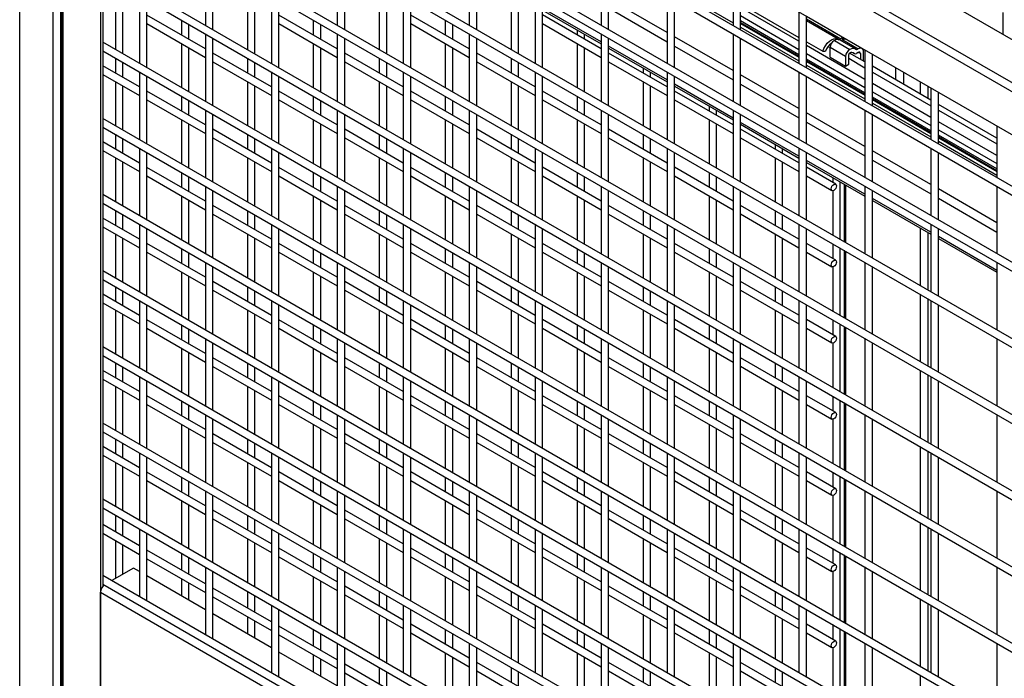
# Model space of a CAD drawing. Header units: inches. Extents: x 0.2 to 10.8, y 0.2 to 8.2.
# Tile 38 of 42: x 8.1 to 9, y 6.5 to 7.1. Entities that reach past the tile are written whole.
import ezdxf

# ---------------------------------------------------------------- set-up
doc = ezdxf.new("R2010")
doc.units = ezdxf.units.IN
doc.header["$MEASUREMENT"] = 0

msp = doc.modelspace()

# ---------------------------------------------------------------- linework, layer by layer
for p, q in [((9.56458, 6.75384), (8.1872, 7.54899)), ((8.11715, 5.30142), (8.11715, 7.54691)), ((8.14676, 7.52981), (8.14676, 5.28433)), ((8.15037, 7.52381), (9.52776, 6.72866)), ((9.53115, 6.73454), (8.15377, 7.52969)), ((8.15037, 7.4852), (9.52776, 6.69005)), ((8.15398, 5.32449), (8.15398, 7.48312)), ((8.15448, 7.48283), (8.15448, 5.3242)), ((8.15589, 5.32339), (8.15589, 7.48202)), ((8.18932, 7.46272), (8.18932, 5.30409)), ((8.19144, 7.46149), (8.19144, 6.58917)), ((9.49305, 6.66409), (8.19144, 7.4155)), ((8.19144, 7.4078), (9.49305, 6.6564)), ((9.49305, 6.59605), (8.19144, 7.34745)), ((8.19144, 7.33975), (9.49305, 6.58835)), ((9.49305, 6.528), (8.19144, 7.27941)), ((8.19144, 7.27171), (9.49305, 6.52031)), ((9.49305, 6.45996), (8.19144, 7.21136)), ((8.19144, 7.20366), (9.49305, 6.45226)), ((9.49305, 6.39191), (8.19144, 7.14332)), ((8.28305, 7.15078), (8.28305, 7.09043)), ((8.28972, 7.08658), (8.28972, 7.14693)), ((8.4009, 7.15079), (8.4009, 7.09044)), ((8.40757, 7.08659), (8.40757, 7.14694)), ((8.51876, 7.1508), (8.51876, 7.09045)), ((8.52542, 7.0866), (8.52542, 7.14695)), ((8.63661, 7.15081), (8.63661, 7.09046)), ((8.64327, 7.08661), (8.64327, 7.14696)), ((8.19144, 7.13562), (9.49305, 6.38422)), ((8.75446, 7.13647), (8.75446, 7.09047)), ((8.76112, 7.08663), (8.76112, 7.13262)), ((8.22413, 7.11675), (8.22413, 7.0564)), ((8.34198, 7.11676), (8.34198, 7.05641)), ((8.45983, 7.11677), (8.45983, 7.05642)), ((8.57768, 7.11678), (8.57768, 7.05643)), ((8.69553, 7.11679), (8.69553, 7.05645)), ((8.7022, 7.1229), (8.75446, 7.09273)), ((8.20271, 7.10812), (8.20271, 7.06877)), ((8.23079, 7.05255), (8.23079, 7.1129)), ((8.32056, 7.10813), (8.32056, 7.06878)), ((8.34864, 7.05256), (8.34864, 7.11291)), ((8.43841, 7.10814), (8.43841, 7.06879)), ((8.4665, 7.05258), (8.4665, 7.11292)), ((8.55626, 7.10815), (8.55626, 7.0688)), ((8.58435, 7.05259), (8.58435, 7.11293)), ((8.69553, 7.08412), (8.64327, 7.11429)), ((8.7022, 7.0526), (8.7022, 7.11294)), ((8.76112, 7.10975), (8.81338, 7.07958)), ((8.20937, 7.06492), (8.20937, 7.10427)), ((8.28305, 7.06943), (8.23079, 7.0996)), ((8.32723, 7.06493), (8.32723, 7.10428)), ((8.4009, 7.06944), (8.34864, 7.09961)), ((8.44508, 7.06494), (8.44508, 7.10429)), ((8.51876, 7.06946), (8.4665, 7.09962)), ((8.56293, 7.06495), (8.56293, 7.1043)), ((8.63661, 7.07561), (8.58435, 7.10577)), ((8.58435, 7.10405), (8.63661, 7.07388)), ((8.63661, 7.06947), (8.58435, 7.09964)), ((8.64327, 7.10595), (8.69553, 7.07578)), ((8.81338, 7.07617), (8.76112, 7.10633)), ((8.76112, 7.09912), (8.81338, 7.06895)), ((8.81338, 7.10245), (8.81338, 7.05646)), ((8.99538, 7.10191), (8.99538, 7.08244)), ((8.23079, 7.0919), (8.28305, 7.06174)), ((8.26163, 7.0951), (8.26163, 7.0818)), ((8.2683, 7.07795), (8.2683, 7.09125)), ((8.34864, 7.09192), (8.4009, 7.06175)), ((8.37948, 7.09511), (8.37948, 7.08181)), ((8.38615, 7.07796), (8.38615, 7.09126)), ((8.4665, 7.09193), (8.51876, 7.06176)), ((8.49734, 7.09512), (8.49734, 7.08182)), ((8.504, 7.07797), (8.504, 7.09127)), ((8.58435, 7.09194), (8.63661, 7.06177)), ((8.81338, 7.06412), (8.76112, 7.09429)), ((8.76112, 7.09304), (8.81338, 7.06287)), ((8.76112, 7.09204), (8.81338, 7.06188)), ((8.82005, 7.05261), (8.82005, 7.0986)), ((8.86959, 7.0697), (8.82005, 7.0983)), ((8.82005, 7.09611), (8.85074, 7.07839)), ((8.84841, 7.07806), (8.82005, 7.09444)), ((8.28305, 7.08273), (8.28305, 7.02238)), ((8.4009, 7.08274), (8.4009, 7.0224)), ((8.51876, 7.08275), (8.51876, 7.02241)), ((8.61519, 7.08624), (8.61519, 7.08183)), ((8.62185, 7.07798), (8.62185, 7.0824)), ((8.63661, 7.08277), (8.63661, 7.02242)), ((8.75446, 7.08278), (8.75446, 7.02243)), ((8.76112, 7.08888), (8.81338, 7.05871)), ((8.84291, 7.08541), (8.84291, 7.0851)), ((8.8434, 7.08482), (8.84366, 7.08497)), ((8.84394, 7.08451), (8.84416, 7.08468)), ((8.84683, 7.08314), (8.84679, 7.08286)), ((9.49305, 6.32387), (8.19144, 7.07527)), ((8.26163, 7.0741), (8.26163, 7.03475)), ((8.28972, 7.01854), (8.28972, 7.07888)), ((8.37948, 7.07411), (8.37948, 7.03476)), ((8.40757, 7.01855), (8.40757, 7.07889)), ((8.49734, 7.07412), (8.49734, 7.03477)), ((8.52542, 7.01856), (8.52542, 7.07891)), ((8.61519, 7.07413), (8.61519, 7.03478)), ((8.64327, 7.01857), (8.64327, 7.07892)), ((8.75446, 7.0501), (8.7022, 7.08027)), ((8.76112, 7.01858), (8.76112, 7.07893)), ((8.82005, 7.07573), (8.83469, 7.06728)), ((8.84498, 7.07686), (8.85883, 7.06887)), ((8.85074, 7.07839), (8.84918, 7.07749)), ((8.86403, 7.06905), (8.85018, 7.07704)), ((8.85019, 7.0809), (8.85019, 7.0812)), ((8.85251, 7.07737), (8.85106, 7.07654)), ((8.85251, 7.07737), (8.86635, 7.06938)), ((8.85258, 7.07741), (8.85258, 7.07901)), ((8.85435, 7.07799), (8.85258, 7.07901)), ((8.85367, 7.07919), (8.85367, 7.07889)), ((8.85514, 7.07805), (8.85514, 7.07835)), ((8.86265, 7.07371), (8.86265, 7.07401)), ((8.19144, 7.06757), (9.49305, 6.31617)), ((8.2683, 7.0309), (8.2683, 7.07025)), ((8.34198, 7.03542), (8.28972, 7.06559)), ((8.38615, 7.03091), (8.38615, 7.07026)), ((8.45983, 7.03543), (8.40757, 7.0656)), ((8.504, 7.03092), (8.504, 7.07027)), ((8.57768, 7.03544), (8.52542, 7.06561)), ((8.62185, 7.03093), (8.62185, 7.07029)), ((8.69553, 7.04159), (8.64327, 7.07176)), ((8.64327, 7.07003), (8.69553, 7.03986)), ((8.69553, 7.03545), (8.64327, 7.06562)), ((8.7022, 7.07193), (8.75446, 7.04176)), ((8.87231, 7.04215), (8.82005, 7.07232)), ((8.82005, 7.0651), (8.87231, 7.03494)), ((8.83469, 7.06728), (8.83719, 7.0674)), ((8.83937, 7.07154), (8.84118, 7.07049)), ((8.85503, 7.06268), (8.84118, 7.07062)), ((8.84118, 7.06198), (8.84118, 7.07062)), ((8.85777, 7.05557), (8.85777, 7.06426)), ((8.87231, 7.05767), (8.8586, 7.06558)), ((8.86136, 7.06598), (8.86285, 7.06512)), ((8.86261, 7.06531), (8.8615, 7.06594)), ((8.86635, 7.06938), (8.86479, 7.06848)), ((8.86635, 7.06621), (8.86479, 7.06531)), ((8.8682, 7.06515), (8.86635, 7.06621)), ((8.8682, 7.06515), (8.8682, 7.06005)), ((8.87094, 7.05846), (8.87094, 7.06673)), ((8.87231, 7.06844), (8.87231, 7.02244)), ((8.87898, 7.01859), (8.87898, 7.06459)), ((8.20271, 7.06107), (8.20271, 7.04777)), ((8.20937, 7.04392), (8.20937, 7.05722)), ((8.28972, 7.05789), (8.34198, 7.02772)), ((8.32056, 7.06108), (8.32056, 7.04778)), ((8.32723, 7.04393), (8.32723, 7.05723)), ((8.40757, 7.0579), (8.45983, 7.02773)), ((8.43841, 7.06109), (8.43841, 7.04779)), ((8.44508, 7.04394), (8.44508, 7.05724)), ((8.52542, 7.05791), (8.57768, 7.02774)), ((8.55626, 7.0611), (8.55626, 7.0478)), ((8.56293, 7.04396), (8.56293, 7.05725)), ((8.64327, 7.05792), (8.69553, 7.02775)), ((8.87231, 7.0301), (8.82005, 7.06027)), ((8.82005, 7.05902), (8.87231, 7.02886)), ((8.82005, 7.05803), (8.87231, 7.02786)), ((8.82005, 7.05486), (8.87231, 7.02469)), ((8.84118, 7.06198), (8.85503, 7.05399)), ((8.85503, 7.06268), (8.85503, 7.05399)), ((8.85503, 7.05399), (8.85777, 7.05557)), ((8.85777, 7.06092), (8.87231, 7.05252)), ((8.22413, 7.03541), (8.19144, 7.05427)), ((8.19144, 7.04658), (8.22413, 7.02771)), ((8.22413, 7.0487), (8.22413, 6.98836)), ((8.34198, 7.04871), (8.34198, 6.98837)), ((8.45983, 7.04873), (8.45983, 6.98838)), ((8.57768, 7.04874), (8.57768, 6.98839)), ((8.67411, 7.05223), (8.67411, 7.04781)), ((8.68078, 7.04397), (8.68078, 7.04838)), ((8.69553, 7.04875), (8.69553, 6.9884)), ((8.81338, 7.01608), (8.76112, 7.04625)), ((8.81338, 7.04876), (8.81338, 6.98841)), ((8.93123, 7.02365), (8.87898, 7.05382)), ((8.87898, 7.04867), (8.93123, 7.0185)), ((8.89948, 7.05275), (8.89948, 7.04199)), ((8.90684, 7.0485), (8.90684, 7.03773)), ((8.20271, 7.04007), (8.20271, 7.00072)), ((8.23079, 6.98451), (8.23079, 7.04486)), ((8.32056, 7.04008), (8.32056, 7.00073)), ((8.34864, 6.98452), (8.34864, 7.04487)), ((8.43841, 7.0401), (8.43841, 7.00074)), ((8.4665, 6.98453), (8.4665, 7.04488)), ((8.55626, 7.04011), (8.55626, 7.00075)), ((8.58435, 6.98454), (8.58435, 7.04489)), ((8.67411, 7.04012), (8.67411, 7.00077)), ((8.7022, 6.98455), (8.7022, 7.0449)), ((8.75446, 7.00757), (8.7022, 7.03774)), ((8.76112, 7.03792), (8.81338, 7.00775)), ((8.82005, 6.98456), (8.82005, 7.04491)), ((8.93123, 7.00813), (8.87898, 7.0383)), ((8.92172, 7.03991), (8.92172, 7.02915)), ((8.20937, 6.99687), (8.20937, 7.03622)), ((8.28305, 7.00139), (8.23079, 7.03156)), ((8.32723, 6.99688), (8.32723, 7.03624)), ((8.4009, 7.0014), (8.34864, 7.03157)), ((8.44508, 6.9969), (8.44508, 7.03625)), ((8.51876, 7.00141), (8.4665, 7.03158)), ((8.56293, 6.99691), (8.56293, 7.03626)), ((8.63661, 7.00142), (8.58435, 7.03159)), ((8.68078, 6.99692), (8.68078, 7.03627)), ((8.7022, 7.03601), (8.75446, 7.00585)), ((8.75446, 7.00143), (8.7022, 7.0316)), ((8.87898, 7.03109), (8.93123, 7.00092)), ((8.92879, 7.02506), (8.92879, 7.03583)), ((8.93123, 7.03442), (8.93123, 6.98842)), ((8.9379, 6.98457), (8.9379, 7.03057)), ((8.23079, 7.02386), (8.28305, 6.99369)), ((8.26163, 7.02705), (8.26163, 7.01375)), ((8.2683, 7.00991), (8.2683, 7.0232)), ((8.34864, 7.02387), (8.4009, 6.9937)), ((8.37948, 7.02706), (8.37948, 7.01376)), ((8.38615, 7.00992), (8.38615, 7.02321)), ((8.4665, 7.02388), (8.51876, 6.99371)), ((8.49734, 7.02707), (8.49734, 7.01378)), ((8.504, 7.00993), (8.504, 7.02323)), ((8.58435, 7.02389), (8.63661, 6.99372)), ((8.61519, 7.02709), (8.61519, 7.01379)), ((8.62185, 7.00994), (8.62185, 7.02324)), ((8.7022, 7.0239), (8.75446, 6.99374)), ((8.93123, 6.99609), (8.87898, 7.02626)), ((8.87898, 7.02501), (8.93123, 6.99484)), ((8.87898, 7.02401), (8.93123, 6.99384)), ((8.87898, 7.02085), (8.93123, 6.99068)), ((8.99016, 6.98964), (8.9379, 7.01981)), ((8.28305, 7.01469), (8.28305, 6.95434)), ((8.4009, 7.0147), (8.4009, 6.95435)), ((8.40757, 6.9505), (8.40757, 7.01085)), ((8.51876, 7.01471), (8.51876, 6.95436)), ((8.52542, 6.95051), (8.52542, 7.01086)), ((8.63661, 7.01472), (8.63661, 6.95437)), ((8.64327, 6.95052), (8.64327, 7.01087)), ((8.73304, 7.01821), (8.73304, 7.0138)), ((8.7397, 7.00995), (8.7397, 7.01436)), ((8.75446, 7.01473), (8.75446, 6.95438)), ((8.76112, 6.95054), (8.76112, 7.01088)), ((8.87231, 6.98207), (8.82005, 7.01223)), ((8.87231, 7.01474), (8.87231, 6.95439)), ((8.87898, 6.95055), (8.87898, 7.01089)), ((8.9379, 7.01465), (8.99016, 6.98449)), ((9.49305, 6.25582), (8.19144, 7.00723)), ((8.26163, 7.00606), (8.26163, 6.9667)), ((8.2683, 6.96286), (8.2683, 7.00221)), ((8.28972, 6.95049), (8.28972, 7.01084)), ((8.37948, 7.00607), (8.37948, 6.96672)), ((8.38615, 6.96287), (8.38615, 7.00222)), ((8.49734, 7.00608), (8.49734, 6.96673)), ((8.504, 6.96288), (8.504, 7.00223)), ((8.61519, 7.00609), (8.61519, 6.96674)), ((8.62185, 6.96289), (8.62185, 7.00224)), ((8.73304, 7.0061), (8.73304, 6.96675)), ((8.7397, 6.9629), (8.7397, 7.00225)), ((8.81338, 6.97356), (8.76112, 7.00372)), ((8.82005, 7.0039), (8.87231, 6.97373)), ((8.99016, 6.97411), (8.9379, 7.00428)), ((8.19144, 6.99953), (9.49305, 6.24813)), ((8.34198, 6.96737), (8.28972, 6.99754)), ((8.45983, 6.96738), (8.40757, 6.99755)), ((8.57768, 6.96739), (8.52542, 6.99756)), ((8.69553, 6.9674), (8.64327, 6.99757)), ((8.76112, 7.002), (8.81338, 6.97183)), ((8.81338, 6.96742), (8.76112, 6.99758)), ((8.9379, 6.99707), (8.99016, 6.9669)), ((8.99016, 7.0004), (8.99016, 6.95441)), ((8.22413, 6.96736), (8.19144, 6.98623)), ((8.20271, 6.99302), (8.20271, 6.97973)), ((8.20937, 6.97588), (8.20937, 6.98918)), ((8.28972, 6.98984), (8.34198, 6.95967)), ((8.32056, 6.99303), (8.32056, 6.97974)), ((8.32723, 6.97589), (8.32723, 6.98919)), ((8.40757, 6.98985), (8.45983, 6.95968)), ((8.43841, 6.99305), (8.43841, 6.97975)), ((8.44508, 6.9759), (8.44508, 6.9892)), ((8.52542, 6.98986), (8.57768, 6.9597)), ((8.55626, 6.99306), (8.55626, 6.97976)), ((8.56293, 6.97591), (8.56293, 6.98921)), ((8.64327, 6.98988), (8.69553, 6.95971)), ((8.67411, 6.99307), (8.67411, 6.97977)), ((8.68078, 6.97592), (8.68078, 6.98922)), ((8.76112, 6.98989), (8.81338, 6.95972)), ((8.99016, 6.96207), (8.9379, 6.99224)), ((8.9379, 6.99099), (8.99016, 6.96082)), ((8.9379, 6.98999), (8.99016, 6.95982)), ((8.9379, 6.98683), (8.99016, 6.95666)), ((8.19144, 6.97853), (8.22413, 6.95966)), ((8.22413, 6.98066), (8.22413, 6.92031)), ((8.23079, 6.91646), (8.23079, 6.97681)), ((8.34198, 6.98067), (8.34198, 6.92032)), ((8.34864, 6.91647), (8.34864, 6.97682)), ((8.45983, 6.98068), (8.45983, 6.92033)), ((8.4665, 6.91649), (8.4665, 6.97683)), ((8.57768, 6.98069), (8.57768, 6.92034)), ((8.58435, 6.9165), (8.58435, 6.97684)), ((8.69553, 6.9807), (8.69553, 6.92036)), ((8.7022, 6.91651), (8.7022, 6.97685)), ((8.79196, 6.98419), (8.79196, 6.97978)), ((8.79863, 6.97593), (8.79863, 6.98035)), ((8.81338, 6.98071), (8.81338, 6.92037)), ((8.82005, 6.91652), (8.82005, 6.97687)), ((8.93123, 6.94805), (8.87898, 6.97822)), ((8.93123, 6.98073), (8.93123, 6.92038)), ((8.9379, 6.91653), (8.9379, 6.97688)), ((8.20271, 6.97203), (8.20271, 6.93268)), ((8.20937, 6.92883), (8.20937, 6.96818)), ((8.32056, 6.97204), (8.32056, 6.93269)), ((8.32723, 6.92884), (8.32723, 6.96819)), ((8.43841, 6.97205), (8.43841, 6.9327)), ((8.44508, 6.92885), (8.44508, 6.9682)), ((8.55626, 6.97206), (8.55626, 6.93271)), ((8.56293, 6.92886), (8.56293, 6.96821)), ((8.67411, 6.97207), (8.67411, 6.93272)), ((8.68078, 6.92887), (8.68078, 6.96822)), ((8.79196, 6.97208), (8.79196, 6.93273)), ((8.79863, 6.92888), (8.79863, 6.96823)), ((8.87231, 6.93954), (8.82005, 6.96971)), ((8.82005, 6.96798), (8.87231, 6.93781)), ((8.87898, 6.96988), (8.93123, 6.93971)), ((8.28305, 6.93334), (8.23079, 6.96351)), ((8.26163, 6.95901), (8.26163, 6.94571)), ((8.4009, 6.93335), (8.34864, 6.96352)), ((8.37948, 6.95902), (8.37948, 6.94572)), ((8.51876, 6.93337), (8.4665, 6.96353)), ((8.49734, 6.95903), (8.49734, 6.94573)), ((8.63661, 6.93338), (8.58435, 6.96355)), ((8.61519, 6.95904), (8.61519, 6.94574)), ((8.75446, 6.93339), (8.7022, 6.96356)), ((8.73304, 6.95905), (8.73304, 6.94575)), ((8.84617, 6.94849), (8.82005, 6.96357)), ((8.23079, 6.95581), (8.28305, 6.92565)), ((8.2683, 6.94186), (8.2683, 6.95516)), ((8.34864, 6.95583), (8.4009, 6.92566)), ((8.38615, 6.94187), (8.38615, 6.95517)), ((8.4665, 6.95584), (8.51876, 6.92567)), ((8.504, 6.94188), (8.504, 6.95518)), ((8.58435, 6.95585), (8.63661, 6.92568)), ((8.62185, 6.94189), (8.62185, 6.95519)), ((8.7022, 6.95586), (8.75446, 6.92569)), ((8.7397, 6.9419), (8.7397, 6.9552)), ((8.82005, 6.95587), (8.84283, 6.94272)), ((8.84352, 6.95443), (8.84352, 6.95002)), ((8.85019, 6.89912), (8.85019, 6.95058)), ((8.28305, 6.94664), (8.28305, 6.88629)), ((8.28972, 6.88245), (8.28972, 6.94279)), ((8.4009, 6.94665), (8.4009, 6.88631)), ((8.40757, 6.88246), (8.40757, 6.9428)), ((8.51876, 6.94666), (8.51876, 6.88632)), ((8.52542, 6.88247), (8.52542, 6.94282)), ((8.63661, 6.94667), (8.63661, 6.88633)), ((8.64327, 6.88248), (8.64327, 6.94283)), ((8.75446, 6.94669), (8.75446, 6.88634)), ((8.76112, 6.88249), (8.76112, 6.94284)), ((8.84352, 6.94256), (8.84352, 6.90297)), ((8.85367, 6.94857), (8.85367, 6.89711)), ((8.85514, 6.89626), (8.85514, 6.94773)), ((8.87231, 6.9467), (8.87231, 6.88635)), ((8.87898, 6.8825), (8.87898, 6.94285)), ((8.99016, 6.91403), (8.9379, 6.9442)), ((8.99016, 6.94671), (8.99016, 6.88636)), ((9.49305, 6.18778), (8.19144, 6.93918)), ((8.26163, 6.93801), (8.26163, 6.89866)), ((8.2683, 6.89481), (8.2683, 6.93416)), ((8.37948, 6.93802), (8.37948, 6.89867)), ((8.38615, 6.89482), (8.38615, 6.93417)), ((8.49734, 6.93803), (8.49734, 6.89868)), ((8.504, 6.89483), (8.504, 6.93418)), ((8.61519, 6.93804), (8.61519, 6.89869)), ((8.62185, 6.89484), (8.62185, 6.9342)), ((8.73304, 6.93806), (8.73304, 6.8987)), ((8.7397, 6.89486), (8.7397, 6.93421)), ((8.93123, 6.90552), (8.87898, 6.93569)), ((8.87898, 6.93396), (8.93123, 6.90379)), ((8.9379, 6.93587), (8.99016, 6.9057)), ((8.19144, 6.93148), (9.49305, 6.18008)), ((8.20271, 6.92498), (8.20271, 6.91168)), ((8.34198, 6.89933), (8.28972, 6.9295)), ((8.32056, 6.92499), (8.32056, 6.91169)), ((8.45983, 6.89934), (8.40757, 6.92951)), ((8.43841, 6.925), (8.43841, 6.9117)), ((8.57768, 6.89935), (8.52542, 6.92952)), ((8.55626, 6.92501), (8.55626, 6.91171)), ((8.69553, 6.89936), (8.64327, 6.92953)), ((8.67411, 6.92502), (8.67411, 6.91172)), ((8.81338, 6.89937), (8.76112, 6.92954)), ((8.79196, 6.92503), (8.79196, 6.91174)), ((8.22413, 6.89932), (8.19144, 6.91818)), ((8.20937, 6.90783), (8.20937, 6.92113)), ((8.28972, 6.9218), (8.34198, 6.89163)), ((8.32723, 6.90784), (8.32723, 6.92114)), ((8.40757, 6.92181), (8.45983, 6.89164)), ((8.44508, 6.90785), (8.44508, 6.92115)), ((8.52542, 6.92182), (8.57768, 6.89165)), ((8.56293, 6.90787), (8.56293, 6.92116)), ((8.64327, 6.92183), (8.69553, 6.89166)), ((8.68078, 6.90788), (8.68078, 6.92117)), ((8.76112, 6.92184), (8.81338, 6.89167)), ((8.79863, 6.90789), (8.79863, 6.92119)), ((8.19144, 6.91049), (8.22413, 6.89162)), ((8.22413, 6.91261), (8.22413, 6.85227)), ((8.23079, 6.84842), (8.23079, 6.90877)), ((8.34198, 6.91262), (8.34198, 6.85228)), ((8.34864, 6.84843), (8.34864, 6.90878)), ((8.45983, 6.91264), (8.45983, 6.85229)), ((8.4665, 6.84844), (8.4665, 6.90879)), ((8.57768, 6.91265), (8.57768, 6.8523)), ((8.58435, 6.84845), (8.58435, 6.9088)), ((8.69553, 6.91266), (8.69553, 6.85231)), ((8.7022, 6.84846), (8.7022, 6.90881)), ((8.81338, 6.91267), (8.81338, 6.85232)), ((8.82005, 6.84847), (8.82005, 6.90882)), ((8.92172, 6.90929), (8.92172, 6.85782)), ((8.93123, 6.91268), (8.93123, 6.85233)), ((8.9379, 6.84848), (8.9379, 6.90883)), ((8.20271, 6.90398), (8.20271, 6.86463)), ((8.20937, 6.86078), (8.20937, 6.90013)), ((8.32056, 6.90399), (8.32056, 6.86464)), ((8.32723, 6.86079), (8.32723, 6.90015)), ((8.43841, 6.904), (8.43841, 6.86465)), ((8.44508, 6.8608), (8.44508, 6.90016)), ((8.55626, 6.90402), (8.55626, 6.86466)), ((8.56293, 6.86082), (8.56293, 6.90017)), ((8.67411, 6.90403), (8.67411, 6.86468)), ((8.68078, 6.86083), (8.68078, 6.90018)), ((8.79196, 6.90404), (8.79196, 6.86469)), ((8.79863, 6.86084), (8.79863, 6.90019)), ((8.92879, 6.85374), (8.92879, 6.9052)), ((8.99016, 6.8715), (8.9379, 6.90167)), ((8.9379, 6.89995), (8.99016, 6.86978)), ((8.28305, 6.8653), (8.23079, 6.89547)), ((8.23079, 6.88777), (8.28305, 6.8576)), ((8.26163, 6.89096), (8.26163, 6.87766)), ((8.4009, 6.86531), (8.34864, 6.89548)), ((8.34864, 6.88778), (8.4009, 6.85761)), ((8.37948, 6.89097), (8.37948, 6.87767)), ((8.51876, 6.86532), (8.4665, 6.89549)), ((8.4665, 6.88779), (8.51876, 6.85762)), ((8.49734, 6.89098), (8.49734, 6.87769)), ((8.63661, 6.86533), (8.58435, 6.8955)), ((8.58435, 6.8878), (8.63661, 6.85763)), ((8.61519, 6.89099), (8.61519, 6.8777)), ((8.75446, 6.86534), (8.7022, 6.89551)), ((8.7022, 6.88781), (8.75446, 6.85765)), ((8.73304, 6.89101), (8.73304, 6.87771)), ((8.84617, 6.88045), (8.82005, 6.89552)), ((8.82005, 6.88782), (8.84283, 6.87467)), ((8.84352, 6.89527), (8.84352, 6.88197)), ((8.85019, 6.83107), (8.85019, 6.89142)), ((8.85367, 6.88941), (8.85367, 6.82906)), ((8.85514, 6.82822), (8.85514, 6.88857)), ((8.2683, 6.87382), (8.2683, 6.88711)), ((8.38615, 6.87383), (8.38615, 6.88712)), ((8.504, 6.87384), (8.504, 6.88714)), ((8.62185, 6.87385), (8.62185, 6.88715)), ((8.7397, 6.87386), (8.7397, 6.88716)), ((9.49305, 6.11973), (8.19144, 6.87114)), ((8.28305, 6.8786), (8.28305, 6.81825)), ((8.28972, 6.8144), (8.28972, 6.87475)), ((8.4009, 6.87861), (8.4009, 6.81826)), ((8.40757, 6.81441), (8.40757, 6.87476)), ((8.51876, 6.87862), (8.51876, 6.81827)), ((8.52542, 6.81442), (8.52542, 6.87477)), ((8.63661, 6.87863), (8.63661, 6.81828)), ((8.64327, 6.81443), (8.64327, 6.87478)), ((8.75446, 6.87864), (8.75446, 6.81829)), ((8.76112, 6.81445), (8.76112, 6.87479)), ((8.84352, 6.87452), (8.84352, 6.83492)), ((8.87231, 6.87865), (8.87231, 6.8183)), ((8.87898, 6.81446), (8.87898, 6.8748)), ((8.99016, 6.87866), (8.99016, 6.81832)), ((8.19144, 6.86344), (9.49305, 6.11204)), ((8.26163, 6.86997), (8.26163, 6.83061)), ((8.2683, 6.82677), (8.2683, 6.86612)), ((8.34198, 6.83128), (8.28972, 6.86145)), ((8.37948, 6.86998), (8.37948, 6.83063)), ((8.38615, 6.82678), (8.38615, 6.86613)), ((8.45983, 6.83129), (8.40757, 6.86146)), ((8.49734, 6.86999), (8.49734, 6.83064)), ((8.504, 6.82679), (8.504, 6.86614)), ((8.57768, 6.8313), (8.52542, 6.86147)), ((8.61519, 6.87), (8.61519, 6.83065)), ((8.62185, 6.8268), (8.62185, 6.86615)), ((8.69553, 6.83131), (8.64327, 6.86148)), ((8.73304, 6.87001), (8.73304, 6.83066)), ((8.7397, 6.82681), (8.7397, 6.86616)), ((8.81338, 6.83133), (8.76112, 6.86149)), ((8.20271, 6.85693), (8.20271, 6.84364)), ((8.20937, 6.83979), (8.20937, 6.85309)), ((8.28972, 6.85375), (8.34198, 6.82358)), ((8.32056, 6.85694), (8.32056, 6.84365)), ((8.32723, 6.8398), (8.32723, 6.8531)), ((8.40757, 6.85376), (8.45983, 6.82359)), ((8.43841, 6.85696), (8.43841, 6.84366)), ((8.44508, 6.83981), (8.44508, 6.85311)), ((8.52542, 6.85377), (8.57768, 6.82361)), ((8.55626, 6.85697), (8.55626, 6.84367)), ((8.56293, 6.83982), (8.56293, 6.85312)), ((8.64327, 6.85379), (8.69553, 6.82362)), ((8.67411, 6.85698), (8.67411, 6.84368)), ((8.68078, 6.83983), (8.68078, 6.85313)), ((8.76112, 6.8538), (8.81338, 6.82363)), ((8.79196, 6.85699), (8.79196, 6.84369)), ((8.79863, 6.83984), (8.79863, 6.85314)), ((8.22413, 6.83127), (8.19144, 6.85014)), ((8.22413, 6.84457), (8.22413, 6.78422)), ((8.34198, 6.84458), (8.34198, 6.78423)), ((8.45983, 6.84459), (8.45983, 6.78424)), ((8.57768, 6.8446), (8.57768, 6.78425)), ((8.69553, 6.84461), (8.69553, 6.78427)), ((8.81338, 6.84462), (8.81338, 6.78428)), ((8.92172, 6.85013), (8.92172, 6.78978)), ((8.92879, 6.7857), (8.92879, 6.84604)), ((8.93123, 6.84463), (8.93123, 6.78429)), ((8.19144, 6.84244), (8.22413, 6.82357)), ((8.20271, 6.83594), (8.20271, 6.79659)), ((8.23079, 6.78037), (8.23079, 6.84072)), ((8.32056, 6.83595), (8.32056, 6.7966)), ((8.34864, 6.78038), (8.34864, 6.84073)), ((8.43841, 6.83596), (8.43841, 6.79661)), ((8.4665, 6.78039), (8.4665, 6.84074)), ((8.55626, 6.83597), (8.55626, 6.79662)), ((8.58435, 6.78041), (8.58435, 6.84075)), ((8.67411, 6.83598), (8.67411, 6.79663)), ((8.7022, 6.78042), (8.7022, 6.84076)), ((8.79196, 6.83599), (8.79196, 6.79664)), ((8.82005, 6.78043), (8.82005, 6.84078)), ((8.9379, 6.78044), (8.9379, 6.84079)), ((8.20937, 6.79274), (8.20937, 6.83209)), ((8.28305, 6.79725), (8.23079, 6.82742)), ((8.32723, 6.79275), (8.32723, 6.8321)), ((8.4009, 6.79726), (8.34864, 6.82743)), ((8.44508, 6.79276), (8.44508, 6.83211)), ((8.51876, 6.79728), (8.4665, 6.82744)), ((8.56293, 6.79277), (8.56293, 6.83212)), ((8.63661, 6.79729), (8.58435, 6.82746)), ((8.68078, 6.79278), (8.68078, 6.83213)), ((8.75446, 6.7973), (8.7022, 6.82747)), ((8.79863, 6.79279), (8.79863, 6.83214)), ((8.84617, 6.8124), (8.82005, 6.82748)), ((8.84352, 6.82722), (8.84352, 6.81393)), ((8.23079, 6.81972), (8.28305, 6.78956)), ((8.26163, 6.82292), (8.26163, 6.80962)), ((8.2683, 6.80577), (8.2683, 6.81907)), ((8.34864, 6.81974), (8.4009, 6.78957)), ((8.37948, 6.82293), (8.37948, 6.80963)), ((8.38615, 6.80578), (8.38615, 6.81908)), ((8.4665, 6.81975), (8.51876, 6.78958)), ((8.49734, 6.82294), (8.49734, 6.80964)), ((8.504, 6.80579), (8.504, 6.81909)), ((8.58435, 6.81976), (8.63661, 6.78959)), ((8.61519, 6.82295), (8.61519, 6.80965)), ((8.62185, 6.8058), (8.62185, 6.8191)), ((8.7022, 6.81977), (8.75446, 6.7896)), ((8.73304, 6.82296), (8.73304, 6.80966)), ((8.7397, 6.80581), (8.7397, 6.81911)), ((8.82005, 6.81978), (8.84283, 6.80663)), ((8.85019, 6.76303), (8.85019, 6.82338)), ((8.85367, 6.82137), (8.85367, 6.76102)), ((8.85514, 6.76017), (8.85514, 6.82052)), ((8.28305, 6.81055), (8.28305, 6.7502)), ((8.4009, 6.81056), (8.4009, 6.75022)), ((8.51876, 6.81057), (8.51876, 6.75023)), ((8.63661, 6.81058), (8.63661, 6.75024)), ((8.75446, 6.8106), (8.75446, 6.75025)), ((8.87231, 6.81061), (8.87231, 6.75026)), ((8.99016, 6.81062), (8.99016, 6.75027)), ((9.49305, 6.05169), (8.19144, 6.80309)), ((8.26163, 6.80192), (8.26163, 6.76257)), ((8.28972, 6.74636), (8.28972, 6.8067)), ((8.37948, 6.80193), (8.37948, 6.76258)), ((8.40757, 6.74637), (8.40757, 6.80671)), ((8.49734, 6.80194), (8.49734, 6.76259)), ((8.52542, 6.74638), (8.52542, 6.80673)), ((8.61519, 6.80195), (8.61519, 6.7626)), ((8.64327, 6.74639), (8.64327, 6.80674)), ((8.73304, 6.80196), (8.73304, 6.76261)), ((8.76112, 6.7464), (8.76112, 6.80675)), ((8.84352, 6.80647), (8.84352, 6.76688)), ((8.87898, 6.74641), (8.87898, 6.80676)), ((8.19144, 6.79539), (9.49305, 6.04399)), ((8.2683, 6.75872), (8.2683, 6.79807)), ((8.34198, 6.76324), (8.28972, 6.7934)), ((8.38615, 6.75873), (8.38615, 6.79808)), ((8.45983, 6.76325), (8.40757, 6.79342)), ((8.504, 6.75874), (8.504, 6.79809)), ((8.57768, 6.76326), (8.52542, 6.79343)), ((8.62185, 6.75875), (8.62185, 6.79811)), ((8.69553, 6.76327), (8.64327, 6.79344)), ((8.7397, 6.75877), (8.7397, 6.79812)), ((8.81338, 6.76328), (8.76112, 6.79345)), ((8.20271, 6.78889), (8.20271, 6.77559)), ((8.20937, 6.77174), (8.20937, 6.78504)), ((8.28972, 6.78571), (8.34198, 6.75554)), ((8.32056, 6.7889), (8.32056, 6.7756)), ((8.32723, 6.77175), (8.32723, 6.78505)), ((8.40757, 6.78572), (8.45983, 6.75555)), ((8.43841, 6.78891), (8.43841, 6.77561)), ((8.44508, 6.77176), (8.44508, 6.78506)), ((8.52542, 6.78573), (8.57768, 6.75556)), ((8.55626, 6.78892), (8.55626, 6.77562)), ((8.56293, 6.77178), (8.56293, 6.78507)), ((8.64327, 6.78574), (8.69553, 6.75557)), ((8.67411, 6.78893), (8.67411, 6.77563)), ((8.68078, 6.77179), (8.68078, 6.78508)), ((8.76112, 6.78575), (8.81338, 6.75558)), ((8.79196, 6.78894), (8.79196, 6.77565)), ((8.79863, 6.7718), (8.79863, 6.7851)), ((8.22413, 6.76323), (8.19144, 6.78209)), ((8.19144, 6.7744), (8.22413, 6.75553)), ((8.22413, 6.77652), (8.22413, 6.71618)), ((8.34198, 6.77653), (8.34198, 6.71619)), ((8.45983, 6.77655), (8.45983, 6.7162)), ((8.57768, 6.77656), (8.57768, 6.71621)), ((8.69553, 6.77657), (8.69553, 6.71622)), ((8.81338, 6.77658), (8.81338, 6.71623)), ((8.92172, 6.78208), (8.92172, 6.72173)), ((8.92879, 6.71765), (8.92879, 6.778)), ((8.93123, 6.77659), (8.93123, 6.71624)), ((8.20271, 6.76789), (8.20271, 6.72854)), ((8.23079, 6.71233), (8.23079, 6.77267)), ((8.32056, 6.7679), (8.32056, 6.72855)), ((8.34864, 6.71234), (8.34864, 6.77269)), ((8.43841, 6.76791), (8.43841, 6.72856)), ((8.4665, 6.71235), (8.4665, 6.7727)), ((8.55626, 6.76793), (8.55626, 6.72857)), ((8.58435, 6.71236), (8.58435, 6.77271)), ((8.67411, 6.76794), (8.67411, 6.72859)), ((8.7022, 6.71237), (8.7022, 6.77272)), ((8.79196, 6.76795), (8.79196, 6.7286)), ((8.82005, 6.71238), (8.82005, 6.77273)), ((8.9379, 6.71239), (8.9379, 6.77274)), ((8.20937, 6.72469), (8.20937, 6.76404)), ((8.28305, 6.72921), (8.23079, 6.75938)), ((8.32723, 6.7247), (8.32723, 6.76406)), ((8.4009, 6.72922), (8.34864, 6.75939)), ((8.44508, 6.72471), (8.44508, 6.76407)), ((8.51876, 6.72923), (8.4665, 6.7594)), ((8.56293, 6.72473), (8.56293, 6.76408)), ((8.63661, 6.72924), (8.58435, 6.75941)), ((8.68078, 6.72474), (8.68078, 6.76409)), ((8.75446, 6.72925), (8.7022, 6.75942)), ((8.79863, 6.72475), (8.79863, 6.7641)), ((8.84617, 6.74436), (8.82005, 6.75943)), ((8.84352, 6.75918), (8.84352, 6.74588)), ((8.23079, 6.75168), (8.28305, 6.72151)), ((8.26163, 6.75487), (8.26163, 6.74157)), ((8.2683, 6.73772), (8.2683, 6.75102)), ((8.34864, 6.75169), (8.4009, 6.72152)), ((8.37948, 6.75488), (8.37948, 6.74158)), ((8.38615, 6.73774), (8.38615, 6.75103)), ((8.4665, 6.7517), (8.51876, 6.72153)), ((8.49734, 6.75489), (8.49734, 6.7416)), ((8.504, 6.73775), (8.504, 6.75105)), ((8.58435, 6.75171), (8.63661, 6.72154)), ((8.61519, 6.7549), (8.61519, 6.74161)), ((8.62185, 6.73776), (8.62185, 6.75106)), ((8.7022, 6.75172), (8.75446, 6.72155)), ((8.73304, 6.75492), (8.73304, 6.74162)), ((8.7397, 6.73777), (8.7397, 6.75107)), ((8.82005, 6.75173), (8.84283, 6.73858)), ((8.85019, 6.69498), (8.85019, 6.75533)), ((8.85367, 6.75332), (8.85367, 6.69297)), ((8.85514, 6.69213), (8.85514, 6.75248)), ((8.28305, 6.74251), (8.28305, 6.68216)), ((8.28972, 6.67831), (8.28972, 6.73866)), ((8.4009, 6.74252), (8.4009, 6.68217)), ((8.40757, 6.67832), (8.40757, 6.73867)), ((8.51876, 6.74253), (8.51876, 6.68218)), ((8.52542, 6.67833), (8.52542, 6.73868)), ((8.63661, 6.74254), (8.63661, 6.68219)), ((8.64327, 6.67834), (8.64327, 6.73869)), ((8.75446, 6.74255), (8.75446, 6.6822)), ((8.76112, 6.67835), (8.76112, 6.7387)), ((8.84352, 6.73843), (8.84352, 6.69883)), ((8.87231, 6.74256), (8.87231, 6.68221)), ((8.87898, 6.67837), (8.87898, 6.73871)), ((8.99016, 6.74257), (8.99016, 6.68223)), ((9.49305, 5.98364), (8.19144, 6.73504)), ((8.26163, 6.73388), (8.26163, 6.69452)), ((8.2683, 6.69068), (8.2683, 6.73003)), ((8.37948, 6.73389), (8.37948, 6.69454)), ((8.38615, 6.69069), (8.38615, 6.73004)), ((8.49734, 6.7339), (8.49734, 6.69455)), ((8.504, 6.6907), (8.504, 6.73005)), ((8.61519, 6.73391), (8.61519, 6.69456)), ((8.62185, 6.69071), (8.62185, 6.73006)), ((8.73304, 6.73392), (8.73304, 6.69457)), ((8.7397, 6.69072), (8.7397, 6.73007)), ((8.19144, 6.72735), (9.49305, 5.97595)), ((8.20271, 6.72084), (8.20271, 6.70755)), ((8.34198, 6.69519), (8.28972, 6.72536)), ((8.32056, 6.72085), (8.32056, 6.70756)), ((8.45983, 6.6952), (8.40757, 6.72537)), ((8.43841, 6.72087), (8.43841, 6.70757)), ((8.57768, 6.69521), (8.52542, 6.72538)), ((8.55626, 6.72088), (8.55626, 6.70758)), ((8.69553, 6.69522), (8.64327, 6.72539)), ((8.67411, 6.72089), (8.67411, 6.70759)), ((8.81338, 6.69524), (8.76112, 6.7254)), ((8.79196, 6.7209), (8.79196, 6.7076)), ((8.22413, 6.69518), (8.19144, 6.71405)), ((8.20937, 6.7037), (8.20937, 6.71699)), ((8.28972, 6.71766), (8.34198, 6.68749)), ((8.32723, 6.70371), (8.32723, 6.71701)), ((8.40757, 6.71767), (8.45983, 6.6875)), ((8.44508, 6.70372), (8.44508, 6.71702)), ((8.52542, 6.71768), (8.57768, 6.68752)), ((8.56293, 6.70373), (8.56293, 6.71703)), ((8.64327, 6.7177), (8.69553, 6.68753)), ((8.68078, 6.70374), (8.68078, 6.71704)), ((8.76112, 6.71771), (8.81338, 6.68754)), ((8.79863, 6.70375), (8.79863, 6.71705)), ((8.92172, 6.71404), (8.92172, 6.65369)), ((8.19144, 6.70635), (8.22413, 6.68748)), ((8.22413, 6.70848), (8.22413, 6.64813)), ((8.23079, 6.64428), (8.23079, 6.70463)), ((8.34198, 6.70849), (8.34198, 6.64814)), ((8.34864, 6.64429), (8.34864, 6.70464)), ((8.45983, 6.7085), (8.45983, 6.64815)), ((8.4665, 6.6443), (8.4665, 6.70465)), ((8.57768, 6.70851), (8.57768, 6.64816)), ((8.58435, 6.64432), (8.58435, 6.70466)), ((8.69553, 6.70852), (8.69553, 6.64818)), ((8.7022, 6.64433), (8.7022, 6.70467)), ((8.81338, 6.70853), (8.81338, 6.64819)), ((8.82005, 6.64434), (8.82005, 6.70469)), ((8.92879, 6.64961), (8.92879, 6.70995)), ((8.93123, 6.70854), (8.93123, 6.6482)), ((8.9379, 6.64435), (8.9379, 6.7047)), ((8.20271, 6.69985), (8.20271, 6.6605)), ((8.20937, 6.65665), (8.20937, 6.696)), ((8.32056, 6.69986), (8.32056, 6.66051)), ((8.32723, 6.65666), (8.32723, 6.69601)), ((8.43841, 6.69987), (8.43841, 6.66052)), ((8.44508, 6.65667), (8.44508, 6.69602)), ((8.55626, 6.69988), (8.55626, 6.66053)), ((8.56293, 6.65668), (8.56293, 6.69603)), ((8.67411, 6.69989), (8.67411, 6.66054)), ((8.68078, 6.65669), (8.68078, 6.69604)), ((8.79196, 6.6999), (8.79196, 6.66055)), ((8.79863, 6.6567), (8.79863, 6.69605)), ((8.28305, 6.66116), (8.23079, 6.69133)), ((8.26163, 6.68683), (8.26163, 6.67353)), ((8.4009, 6.66117), (8.34864, 6.69134)), ((8.37948, 6.68684), (8.37948, 6.67354)), ((8.51876, 6.66119), (8.4665, 6.69135)), ((8.49734, 6.68685), (8.49734, 6.67355)), ((8.63661, 6.6612), (8.58435, 6.69136)), ((8.61519, 6.68686), (8.61519, 6.67356)), ((8.75446, 6.66121), (8.7022, 6.69138)), ((8.73304, 6.68687), (8.73304, 6.67357)), ((8.84617, 6.67631), (8.82005, 6.69139)), ((8.84352, 6.69113), (8.84352, 6.67784)), ((8.85019, 6.62694), (8.85019, 6.68729)), ((8.23079, 6.68363), (8.28305, 6.65347)), ((8.2683, 6.66968), (8.2683, 6.68298)), ((8.34864, 6.68365), (8.4009, 6.65348)), ((8.38615, 6.66969), (8.38615, 6.68299)), ((8.4665, 6.68366), (8.51876, 6.65349)), ((8.504, 6.6697), (8.504, 6.683)), ((8.58435, 6.68367), (8.63661, 6.6535)), ((8.62185, 6.66971), (8.62185, 6.68301)), ((8.7022, 6.68368), (8.75446, 6.65351)), ((8.7397, 6.66972), (8.7397, 6.68302)), ((8.82005, 6.68369), (8.84283, 6.67054)), ((8.85367, 6.68528), (8.85367, 6.62493)), ((8.85514, 6.62408), (8.85514, 6.68443)), ((8.28305, 6.67446), (8.28305, 6.61411)), ((8.28972, 6.61027), (8.28972, 6.67061)), ((8.4009, 6.67447), (8.4009, 6.61413)), ((8.40757, 6.61028), (8.40757, 6.67062)), ((8.51876, 6.67448), (8.51876, 6.61414)), ((8.52542, 6.61029), (8.52542, 6.67064)), ((8.63661, 6.67449), (8.63661, 6.61415)), ((8.64327, 6.6103), (8.64327, 6.67065)), ((8.75446, 6.67451), (8.75446, 6.61416)), ((8.76112, 6.61031), (8.76112, 6.67066)), ((8.84352, 6.67038), (8.84352, 6.63079)), ((8.87231, 6.67452), (8.87231, 6.61417)), ((8.87898, 6.61032), (8.87898, 6.67067)), ((8.99016, 6.67453), (8.99016, 6.61418)), ((9.49305, 5.9156), (8.19144, 6.667)), ((8.19144, 6.6593), (9.49305, 5.9079)), ((8.26163, 6.66583), (8.26163, 6.62648)), ((8.2683, 6.62263), (8.2683, 6.66198)), ((8.37948, 6.66584), (8.37948, 6.62649)), ((8.38615, 6.62264), (8.38615, 6.66199)), ((8.49734, 6.66585), (8.49734, 6.6265)), ((8.504, 6.62265), (8.504, 6.662)), ((8.61519, 6.66586), (8.61519, 6.62651)), ((8.62185, 6.62266), (8.62185, 6.66202)), ((8.73304, 6.66587), (8.73304, 6.62652)), ((8.7397, 6.62267), (8.7397, 6.66203)), ((8.20271, 6.6528), (8.20271, 6.6378)), ((8.34198, 6.62715), (8.28972, 6.65731)), ((8.32056, 6.65281), (8.32056, 6.63951)), ((8.45983, 6.62716), (8.40757, 6.65733)), ((8.43841, 6.65282), (8.43841, 6.63952)), ((8.57768, 6.62717), (8.52542, 6.65734)), ((8.55626, 6.65283), (8.55626, 6.63953)), ((8.69553, 6.62718), (8.64327, 6.65735)), ((8.67411, 6.65284), (8.67411, 6.63954)), ((8.81338, 6.62719), (8.76112, 6.65736)), ((8.79196, 6.65285), (8.79196, 6.63956)), ((8.22413, 6.62543), (8.19144, 6.6443)), ((8.20937, 6.63395), (8.20937, 6.64895)), ((8.28972, 6.64962), (8.34198, 6.61945)), ((8.32723, 6.63566), (8.32723, 6.64896)), ((8.40757, 6.64963), (8.45983, 6.61946)), ((8.44508, 6.63567), (8.44508, 6.64897)), ((8.52542, 6.64964), (8.57768, 6.61947)), ((8.56293, 6.63568), (8.56293, 6.64898)), ((8.64327, 6.64965), (8.69553, 6.61948)), ((8.68078, 6.6357), (8.68078, 6.64899)), ((8.76112, 6.64966), (8.81338, 6.61949)), ((8.79863, 6.63571), (8.79863, 6.64901)), ((8.92172, 6.64599), (8.92172, 6.58564)), ((8.92879, 6.58156), (8.92879, 6.64191)), ((8.19144, 6.6366), (8.22413, 6.61774)), ((8.22413, 6.64043), (8.22413, 6.58009)), ((8.23079, 6.57703), (8.23079, 6.63658)), ((8.34198, 6.64044), (8.34198, 6.5801)), ((8.34864, 6.57625), (8.34864, 6.6366)), ((8.45983, 6.64046), (8.45983, 6.58011)), ((8.4665, 6.57626), (8.4665, 6.63661)), ((8.57768, 6.64047), (8.57768, 6.58012)), ((8.58435, 6.57627), (8.58435, 6.63662)), ((8.69553, 6.64048), (8.69553, 6.58013)), ((8.7022, 6.57628), (8.7022, 6.63663)), ((8.81338, 6.64049), (8.81338, 6.58014)), ((8.82005, 6.57629), (8.82005, 6.63664)), ((8.93123, 6.6405), (8.93123, 6.58015)), ((8.9379, 6.5763), (8.9379, 6.63665)), ((8.20271, 6.6301), (8.20271, 6.59617)), ((8.20937, 6.60001), (8.20937, 6.62625)), ((8.32056, 6.63181), (8.32056, 6.59246)), ((8.32723, 6.58861), (8.32723, 6.62797)), ((8.43841, 6.63182), (8.43841, 6.59247)), ((8.44508, 6.58862), (8.44508, 6.62798)), ((8.55626, 6.63184), (8.55626, 6.59248)), ((8.56293, 6.58864), (8.56293, 6.62799)), ((8.67411, 6.63185), (8.67411, 6.5925)), ((8.68078, 6.58865), (8.68078, 6.628)), ((8.79196, 6.63186), (8.79196, 6.59251)), ((8.79863, 6.58866), (8.79863, 6.62801)), ((8.28305, 6.59142), (8.23079, 6.62159)), ((8.26163, 6.61878), (8.26163, 6.60378)), ((8.4009, 6.59313), (8.34864, 6.6233)), ((8.34864, 6.6156), (8.4009, 6.58543)), ((8.37948, 6.61879), (8.37948, 6.60549)), ((8.51876, 6.59314), (8.4665, 6.62331)), ((8.4665, 6.61561), (8.51876, 6.58544)), ((8.49734, 6.6188), (8.49734, 6.60551)), ((8.63661, 6.59315), (8.58435, 6.62332)), ((8.58435, 6.61562), (8.63661, 6.58545)), ((8.61519, 6.61881), (8.61519, 6.60552)), ((8.75446, 6.59316), (8.7022, 6.62333)), ((8.7022, 6.61563), (8.75446, 6.58546)), ((8.73304, 6.61883), (8.73304, 6.60553)), ((8.84617, 6.60826), (8.82005, 6.62334)), ((8.82005, 6.61564), (8.84283, 6.60249)), ((8.84352, 6.62309), (8.84352, 6.60979)), ((8.85019, 6.55889), (8.85019, 6.61924)), ((8.85367, 6.61723), (8.85367, 6.55688)), ((8.85514, 6.55604), (8.85514, 6.61639)), ((8.23079, 6.61389), (8.28305, 6.58372)), ((8.2683, 6.59993), (8.2683, 6.61493)), ((8.28305, 6.60642), (8.28305, 6.54607)), ((8.38615, 6.60165), (8.38615, 6.61494)), ((8.4009, 6.60643), (8.4009, 6.54608)), ((8.504, 6.60166), (8.504, 6.61495)), ((8.51876, 6.60644), (8.51876, 6.54609)), ((8.62185, 6.60167), (8.62185, 6.61497)), ((8.63661, 6.60645), (8.63661, 6.5461)), ((8.7397, 6.60168), (8.7397, 6.61498)), ((8.75446, 6.60646), (8.75446, 6.54611)), ((8.87231, 6.60647), (8.87231, 6.54612)), ((8.99016, 6.60648), (8.99016, 6.54614)), ((9.49305, 5.84755), (8.19144, 6.59895)), ((8.21878, 6.60545), (8.19949, 6.59431)), ((8.22413, 6.60236), (8.21878, 6.60545)), ((8.28305, 6.56834), (8.23079, 6.59851)), ((8.28972, 6.54302), (8.28972, 6.60257)), ((8.37948, 6.5978), (8.37948, 6.55845)), ((8.40757, 6.54223), (8.40757, 6.60258)), ((8.49734, 6.59781), (8.49734, 6.55846)), ((8.52542, 6.54224), (8.52542, 6.60259)), ((8.61519, 6.59782), (8.61519, 6.55847)), ((8.64327, 6.54225), (8.64327, 6.6026)), ((8.73304, 6.59783), (8.73304, 6.55848)), ((8.76112, 6.54226), (8.76112, 6.60261)), ((8.84352, 6.60234), (8.84352, 6.56274)), ((8.87898, 6.54228), (8.87898, 6.60262)), ((8.19144, 6.59126), (9.49305, 5.83986)), ((8.26163, 6.59608), (8.26163, 6.58071)), ((8.2683, 6.57686), (8.2683, 6.59224)), ((8.38615, 6.5546), (8.38615, 6.59395)), ((8.45983, 6.55911), (8.40757, 6.58928)), ((8.504, 6.55461), (8.504, 6.59396)), ((8.57768, 6.55912), (8.52542, 6.58929)), ((8.62185, 6.55462), (8.62185, 6.59397)), ((8.69553, 6.55913), (8.64327, 6.5893)), ((8.7397, 6.55463), (8.7397, 6.59398)), ((8.81338, 6.55915), (8.76112, 6.58931)), ((8.18932, 6.58393), (9.49305, 5.8313)), ((8.18932, 6.18468), (8.18932, 6.58393)), ((8.34198, 6.5574), (8.28972, 6.58757)), ((8.28972, 6.57987), (8.34198, 6.5497)), ((8.32056, 6.58476), (8.32056, 6.56977)), ((8.32723, 6.56592), (8.32723, 6.58092)), ((8.40757, 6.58158), (8.45983, 6.55141)), ((8.43841, 6.58478), (8.43841, 6.57148)), ((8.44508, 6.56763), (8.44508, 6.58093)), ((8.52542, 6.58159), (8.57768, 6.55143)), ((8.55626, 6.58479), (8.55626, 6.57149)), ((8.56293, 6.56764), (8.56293, 6.58094)), ((8.64327, 6.58161), (8.69553, 6.55144)), ((8.67411, 6.5848), (8.67411, 6.5715)), ((8.68078, 6.56765), (8.68078, 6.58095)), ((8.76112, 6.58162), (8.81338, 6.55145)), ((8.79196, 6.58481), (8.79196, 6.57151)), ((8.79863, 6.56766), (8.79863, 6.58096)), ((8.23058, 6.57636), (8.23079, 6.57703)), ((8.34198, 6.5724), (8.34198, 6.51205)), ((8.45983, 6.57241), (8.45983, 6.51206)), ((8.57768, 6.57242), (8.57768, 6.51207)), ((8.69553, 6.57243), (8.69553, 6.51209)), ((8.81338, 6.57244), (8.81338, 6.5121)), ((8.92172, 6.57795), (8.92172, 6.5176)), ((8.92879, 6.51352), (8.92879, 6.57386)), ((8.93123, 6.57245), (8.93123, 6.51211)), ((8.34198, 6.53433), (8.28972, 6.5645)), ((8.34864, 6.509), (8.34864, 6.56855)), ((8.43841, 6.56378), (8.43841, 6.52443)), ((8.4665, 6.50821), (8.4665, 6.56856)), ((8.55626, 6.56379), (8.55626, 6.52444)), ((8.58435, 6.50823), (8.58435, 6.56857)), ((8.67411, 6.5638), (8.67411, 6.52445)), ((8.7022, 6.50824), (8.7022, 6.56858)), ((8.79196, 6.56381), (8.79196, 6.52446)), ((8.82005, 6.50825), (8.82005, 6.5686)), ((8.9379, 6.50826), (8.9379, 6.56861)), ((8.32056, 6.56207), (8.32056, 6.54669)), ((8.32723, 6.54284), (8.32723, 6.55822)), ((8.4009, 6.52338), (8.34864, 6.55355)), ((8.44508, 6.52058), (8.44508, 6.55993)), ((8.51876, 6.5251), (8.4665, 6.55526)), ((8.56293, 6.52059), (8.56293, 6.55994)), ((8.63661, 6.52511), (8.58435, 6.55527)), ((8.68078, 6.5206), (8.68078, 6.55995)), ((8.75446, 6.52512), (8.7022, 6.55529)), ((8.79863, 6.52061), (8.79863, 6.55996)), ((8.84617, 6.54022), (8.82005, 6.5553)), ((8.84352, 6.55504), (8.84352, 6.54175)), ((8.34864, 6.54585), (8.4009, 6.51569)), ((8.37948, 6.55075), (8.37948, 6.53575)), ((8.38615, 6.5319), (8.38615, 6.5469)), ((8.4665, 6.54757), (8.51876, 6.5174)), ((8.49734, 6.55076), (8.49734, 6.53746)), ((8.504, 6.53361), (8.504, 6.54691)), ((8.58435, 6.54758), (8.63661, 6.51741)), ((8.61519, 6.55077), (8.61519, 6.53747)), ((8.62185, 6.53362), (8.62185, 6.54692)), ((8.7022, 6.54759), (8.75446, 6.51742)), ((8.73304, 6.55078), (8.73304, 6.53748)), ((8.7397, 6.53363), (8.7397, 6.54693)), ((8.82005, 6.5476), (8.84283, 6.53445)), ((8.85019, 6.49085), (8.85019, 6.5512)), ((8.85367, 6.54919), (8.85367, 6.48884)), ((8.85514, 6.48799), (8.85514, 6.54834)), ((8.28951, 6.54234), (8.28972, 6.54302)), ((8.4009, 6.53838), (8.4009, 6.47804)), ((8.51876, 6.53839), (8.51876, 6.47805)), ((8.63661, 6.5384), (8.63661, 6.47806)), ((8.75446, 6.53842), (8.75446, 6.47807)), ((8.87231, 6.53843), (8.87231, 6.47808)), ((8.99016, 6.53844), (8.99016, 6.47809)), ((8.4009, 6.50031), (8.34864, 6.53048)), ((8.37948, 6.52805), (8.37948, 6.51268)), ((8.40757, 6.47498), (8.40757, 6.53453)), ((8.49734, 6.52976), (8.49734, 6.49041)), ((8.52542, 6.4742), (8.52542, 6.53454)), ((8.61519, 6.52977), (8.61519, 6.49042)), ((8.64327, 6.47421), (8.64327, 6.53456)), ((8.73304, 6.52978), (8.73304, 6.49043)), ((8.76112, 6.47422), (8.76112, 6.53457)), ((8.84352, 6.53429), (8.84352, 6.4947)), ((8.87898, 6.47423), (8.87898, 6.53458)), ((8.38615, 6.50883), (8.38615, 6.5242)), ((8.45983, 6.48937), (8.40757, 6.51953)), ((8.504, 6.48656), (8.504, 6.52591)), ((8.57768, 6.49108), (8.52542, 6.52125)), ((8.62185, 6.48657), (8.62185, 6.52593)), ((8.69553, 6.49109), (8.64327, 6.52126)), ((8.7397, 6.48658), (8.7397, 6.52594)), ((8.81338, 6.4911), (8.76112, 6.52127)), ((8.40757, 6.51184), (8.45983, 6.48167)), ((8.43841, 6.51673), (8.43841, 6.50173)), ((8.44508, 6.49788), (8.44508, 6.51288)), ((8.52542, 6.51355), (8.57768, 6.48338)), ((8.55626, 6.51674), (8.55626, 6.50344)), ((8.56293, 6.49959), (8.56293, 6.51289)), ((8.64327, 6.51356), (8.69553, 6.48339)), ((8.67411, 6.51675), (8.67411, 6.50345)), ((8.68078, 6.49961), (8.68078, 6.5129)), ((8.76112, 6.51357), (8.81338, 6.4834)), ((8.79196, 6.51676), (8.79196, 6.50347)), ((8.79863, 6.49962), (8.79863, 6.51292)), ((8.92172, 6.5099), (8.92172, 6.44955)), ((8.34843, 6.50833), (8.34864, 6.509))]:
    msp.add_line(p, q)
at = {"flags": 128}
for points in [[(8.83469, 7.06728), (8.8357, 7.06978), (8.83705, 7.07217), (8.83869, 7.07432), (8.84052, 7.07613), (8.84245, 7.07749), (8.84438, 7.07834), (8.84621, 7.07862), (8.84783, 7.07834), (8.84918, 7.07749)], [(8.84686, 6.94696), (8.84668, 6.94582), (8.84617, 6.94464), (8.8454, 6.94361), (8.8445, 6.94288), (8.8436, 6.94257), (8.84283, 6.94272), (8.84232, 6.9433), (8.84214, 6.94424), (8.84232, 6.94539), (8.84283, 6.94657), (8.8436, 6.9476), (8.8445, 6.94833), (8.8454, 6.94864), (8.84617, 6.94849), (8.84668, 6.9479), (8.84686, 6.94696)], [(8.84686, 6.87892), (8.84668, 6.87777), (8.84617, 6.8766), (8.8454, 6.87556), (8.8445, 6.87484), (8.8436, 6.87452), (8.84283, 6.87467), (8.84232, 6.87526), (8.84214, 6.8762), (8.84232, 6.87734), (8.84283, 6.87852), (8.8436, 6.87955), (8.8445, 6.88028), (8.8454, 6.88059), (8.84617, 6.88045), (8.84668, 6.87986), (8.84686, 6.87892)], [(8.84686, 6.81087), (8.84668, 6.80973), (8.84617, 6.80855), (8.8454, 6.80752), (8.8445, 6.80679), (8.8436, 6.80648), (8.84283, 6.80663), (8.84232, 6.80721), (8.84214, 6.80815), (8.84232, 6.8093), (8.84283, 6.81048), (8.8436, 6.81151), (8.8445, 6.81224), (8.8454, 6.81255), (8.84617, 6.8124), (8.84668, 6.81181), (8.84686, 6.81087)], [(8.84686, 6.74283), (8.84668, 6.74168), (8.84617, 6.74051), (8.8454, 6.73947), (8.8445, 6.73875), (8.8436, 6.73843), (8.84283, 6.73858), (8.84232, 6.73917), (8.84214, 6.74011), (8.84232, 6.74125), (8.84283, 6.74243), (8.8436, 6.74346), (8.8445, 6.74419), (8.8454, 6.7445), (8.84617, 6.74436), (8.84668, 6.74377), (8.84686, 6.74283)], [(8.84686, 6.67478), (8.84668, 6.67364), (8.84617, 6.67246), (8.8454, 6.67143), (8.8445, 6.6707), (8.8436, 6.67039), (8.84283, 6.67054), (8.84232, 6.67112), (8.84214, 6.67206), (8.84232, 6.67321), (8.84283, 6.67439), (8.8436, 6.67542), (8.8445, 6.67615), (8.8454, 6.67646), (8.84617, 6.67631), (8.84668, 6.67572), (8.84686, 6.67478)], [(8.84686, 6.60674), (8.84668, 6.60559), (8.84617, 6.60442), (8.8454, 6.60338), (8.8445, 6.60266), (8.8436, 6.60234), (8.84283, 6.60249), (8.84232, 6.60308), (8.84214, 6.60402), (8.84232, 6.60516), (8.84283, 6.60634), (8.8436, 6.60737), (8.8445, 6.6081), (8.8454, 6.60841), (8.84617, 6.60826), (8.84668, 6.60768), (8.84686, 6.60674)], [(8.84686, 6.53869), (8.84668, 6.53755), (8.84617, 6.53637), (8.8454, 6.53534), (8.8445, 6.53461), (8.8436, 6.5343), (8.84283, 6.53445), (8.84232, 6.53503), (8.84214, 6.53597), (8.84232, 6.53712), (8.84283, 6.5383), (8.8436, 6.53933), (8.8445, 6.54005), (8.8454, 6.54037), (8.84617, 6.54022), (8.84668, 6.53963), (8.84686, 6.53869)]]:
    msp.add_lwpolyline(points, dxfattribs=at)
for centre, radius, start, end in [((8.84905, 7.06386), 0.01238, 123.24148, 163.3612), ((8.84859, 7.07038), 0.00742, 119.13219, 178.15044), ((8.84774, 7.07216), 0.00546, 63.45798, 120.4307), ((8.85301, 7.07467), 0.00436, 95.65183, 121.39043), ((8.85478, 7.07365), 0.00436, 95.65183, 121.39043), ((8.86245, 7.06238), 0.00743, 119.16032, 177.71996), ((8.85934, 7.0642), 0.00157, 119.16032, 177.71996), ((8.8604, 7.06256), 0.00352, 51.18048, 121.28308), ((8.86153, 7.06442), 0.0052, 51.18048, 121.28308), ((8.8637, 7.06674), 0.0018, 232.82321, 307.59707), ((8.86814, 7.06719), 0.00283, 350.78596, 129.20329), ((8.86707, 7.06533), 0.00114, 350.78596, 129.20329), ((8.19789, 6.58351), 0.00858, 126.04635, 177.20495)]:
    msp.add_arc(centre, radius, start, end)

doc.saveas('drawing.dxf')
